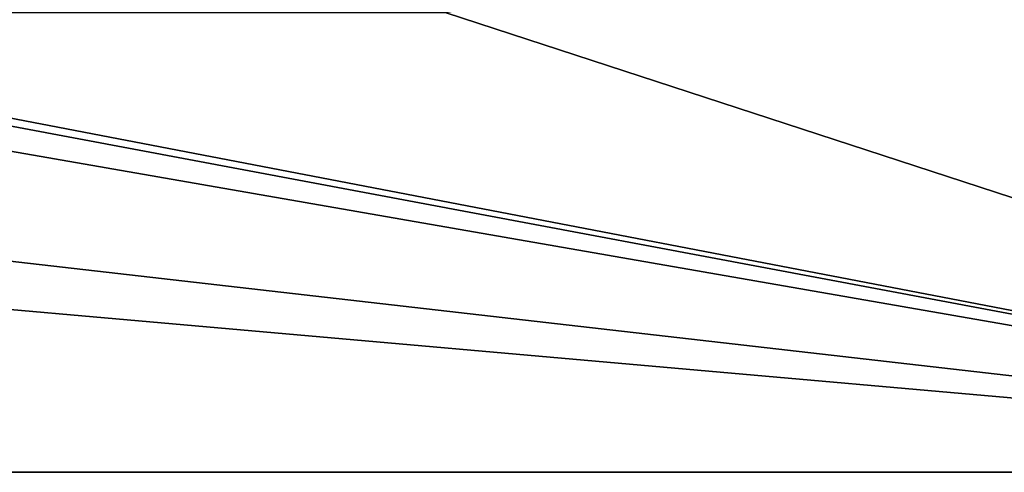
# Model space of a CAD drawing. Header units: metres. Extents: x -205 to 205, y -82 to 82.
# Tile 163 of 256: x -63 to -29, y -75 to -59. Entities that reach past the tile are written whole.
import ezdxf

# ---------------------------------------------------------------- set-up
doc = ezdxf.new("R2010")
doc.units = ezdxf.units.M
doc.layers.add('solid_PRT0003', color=7, linetype='CONTINUOUS')

msp = doc.modelspace()

# ---------------------------------------------------------------- linework, layer by layer
at = {"layer": 'solid_PRT0003'}
for points in [[(-200, -75), (-200, 75), (0, 75)], [(0, -75), (-200, -75), (0, 75)], [(-152.359421, -46.364033, 1.5), (-155.12355, -47.959885, 1.5), (0, -75, 1.5)], [(-82.463356, -59.144901, 1.5), (-152.359421, -46.364033, 1.5), (0, -75, 1.5)], [(-155.12355, -47.959885, 1.5), (-164.837662, -56.110996, 1.5), (0, -75, 1.5)], [(-24.12355, -47.959885, 1.5), (-33.837666, -56.110996, 1.5), (0, -75, 1.5)], [(-179.536652, -59.144897, 1.5), (0, -75, 1.5), (-164.837662, -56.110996, 1.5)], [(-33.837666, -56.110996, 1.5), (-48.536655, -59.144897, 1.5), (0, -75, 1.5)], [(-179.536652, -59.144897, 1.5), (-200, -75, 1.5), (0, -75, 1.5)], [(-48.536655, -59.144897, 1.5), (-82.463356, -59.144901, 1.5), (0, -75, 1.5)], [(-200, -75, 1.5), (-200, -75), (0, -75)], [(0, -75, 1.5), (-200, -75, 1.5), (0, -75)]]:
    msp.add_3dface(points, dxfattribs=at)

doc.saveas('drawing.dxf')
